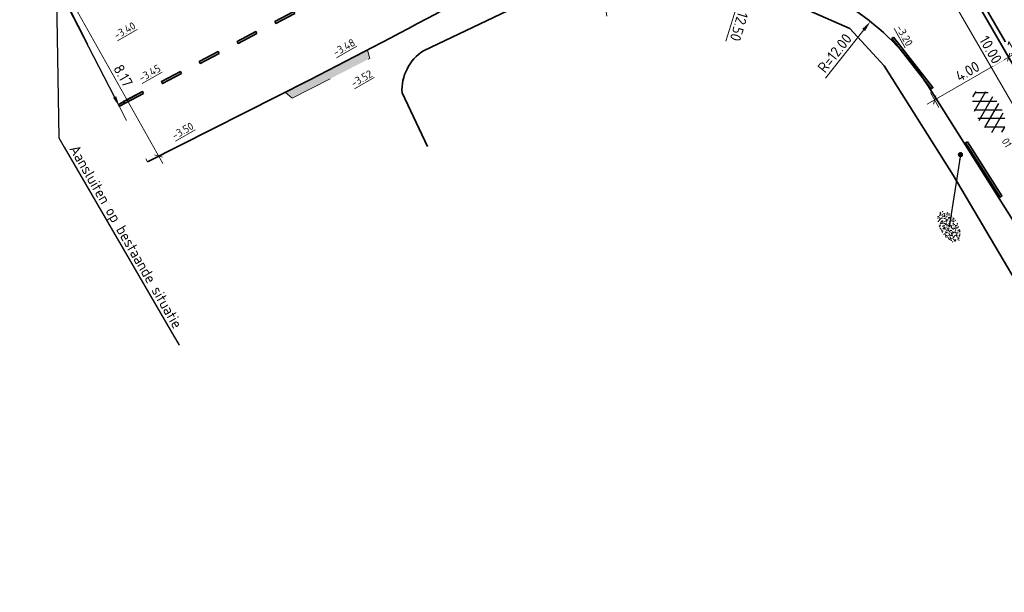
# Model space of a CAD drawing. Header units: metres. Extents: x 111691 to 117439, y 474133 to 478789.
# Tile 11 of 127: x 114584 to 114630, y 476044 to 476071. Entities that reach past the tile are written whole.
import ezdxf
from ezdxf import colors
from ezdxf.entities.mleader import LeaderData, LeaderLine
from ezdxf.enums import TextEntityAlignment as Align
from ezdxf.math import Vec2, Vec3

# ---------------------------------------------------------------- set-up
doc = ezdxf.new("R2010")
doc.units = ezdxf.units.M
doc.linetypes.add('VH-RWSBAND', pattern=[24, 10, -2, 2, -2, 2, -2, 2, -2])
doc.linetypes.add('XX-HIDDEN', pattern=[4, 2, -2])
doc.layers.get('Defpoints').update_dxf_attribs({"lineweight": 25})
for name, color, linetype, lineweight in [('N-WE-GR-GRAS-S', 60, 'Continuous', 25), ('N-WE-GR-GRAS_BERM-G', 80, 'Continuous', 35), ('N-WE-VH-HOOGTELABEL-T18', 2, 'Continuous', 18), ('N-WE-VH-KANTOPSLUITING_TROTTOIRBAND_RWS_110 220-G', 210, 'VH-RWSBAND', 35), ('N-WE-VH-KANTOPSLUITING_VOORKANTBAND-G', 7, 'Continuous', 35), ('N-WE-VH-KANTVERHARDING-G', 1, 'Continuous', 35), ('N-WE-VH-MAATVOERING-M', 7, 'Continuous', 18), ('N-WE-VH-MATERIAALGRENS-G', 7, 'XX-HIDDEN', 18), ('N-WE-VH-VERHARDING_ASFALT-S', 7, 'Continuous', 25), ('N-WE-VH-VERHARDING_HERSTRATEN-S', 253, 'Continuous', 25), ('N-WE-VW-MARKERING-G', 7, 'Continuous', 35), ('X-XX-AL-AANPIJLING-M', 7, 'Continuous', 18), ('X-XX-AL-AANPIJLING-T25', 7, 'Continuous', 25), ('X-XX-AL-AANPIJLING_SYMBOLEN-T25', 7, 'Continuous', 25)]:
    doc.layers.add(name, color=color, linetype=linetype, lineweight=lineweight)
doc.layers.add('N-WE-VW-MARKERING_LANGS_STREEP_11_010-A', color=7, linetype='Continuous')
doc.layers.add('N-WE-VW-MARKERING_LANGS_STREEP_33_010-A', color=7, linetype='Continuous')
doc.styles.add('ISO', font='NLCS-ISO.ttf')
doc.styles.add('NLCS-ISO', font='NLCS-ISO.ttf')
doc.styles.add('NLCS-ISO-ANNOTATIEF-T25', font='NLCS-ISO.ttf', dxfattribs={"height": 2.5})
doc.styles.add('NLCS-ISO-M200-T18', font='NLCS-ISO.ttf', dxfattribs={"height": 0.36})
doc.dimstyles.new('M200T25-PIJL', dxfattribs={"dimscale": 0.2, "dimtxt": 2.5, "dimasz": 2, "dimexe": 1, "dimexo": 0.25, "dimgap": 0.75, "dimtad": 1, "dimzin": 0, "dimdsep": 46, "dimtxsty": 'ISO', "dimcen": 0, "dimdle": 1, "dimse1": 1, "dimse2": 1, "dimclrt": 2, "dimazin": 0, "dimtfac": 1, "dimtdec": 4, "dimtmove": 2, "dimatfit": 3, "dimfxl": 1, "dimtolj": 1, "dimtzin": 0, "dimarcsym": 0})
doc.dimstyles.new('NLCS-ANNOTATIEF-T25-PIJL_L2_H1', dxfattribs={"dimtxt": 2.5, "dimasz": 2.5, "dimexe": 2, "dimexo": 2, "dimgap": 0.7, "dimtad": 1, "dimzin": 0, "dimdsep": 46, "dimtxsty": 'NLCS-ISO-ANNOTATIEF-T25', "dimcen": 0, "dimdle": 2, "dimclrd": 256, "dimclre": 256, "dimclrt": 256, "dimadec": 1, "dimazin": 0, "dimtfac": 1, "dimtdec": 3, "dimtofl": 0, "dimtmove": 0, "dimatfit": 3, "dimfxl": 2, "dimfxlon": 1, "dimtfillclr": 256, "dimtolj": 1, "dimtzin": 0, "dimlwd": -1, "dimlwe": -1, "dimarcsym": 0})
doc.dimstyles.new('NLCS-ANNOTATIEF-T25-SCHRAP_L2_H1', dxfattribs={"dimtxt": 2.5, "dimasz": 1.4, "dimexe": 2, "dimexo": 2, "dimgap": 0.7, "dimtad": 1, "dimzin": 0, "dimdsep": 46, "dimtxsty": 'NLCS-ISO-ANNOTATIEF-T25', "dimblk": 'OBLIQUE', "dimcen": 0, "dimdle": 2, "dimclrd": 256, "dimclre": 256, "dimclrt": 256, "dimadec": 1, "dimazin": 0, "dimtfac": 1, "dimtdec": 3, "dimtofl": 0, "dimtmove": 0, "dimatfit": 3, "dimldrblk": 'OBLIQUE', "dimfxl": 2, "dimfxlon": 1, "dimtfillclr": 256, "dimtolj": 1, "dimtzin": 0, "dimlwd": -1, "dimlwe": -1, "dimarcsym": 0})

# ---------------------------------------------------------------- blocks, each defined once
blk = doc.blocks.new('*D22')
at = {"layer": 'Defpoints', "color": 0, "linetype": 'Continuous', "transparency": 16777216}
for p in [(114623.716, 476071.106), (114616.251, 476061.711)]:
    blk.add_point(p, dxfattribs=at)
at = {"layer": 'N-WE-VH-MAATVOERING-M', "transparency": 16777216}
blk.add_line((114621.613, 476068.46), (114623.405, 476070.715), dxfattribs=at)
at = {"layer": 'N-WE-VH-MAATVOERING-M', "linetype": 'Continuous', "transparency": 16777216}
blk.add_solid([(114623.34, 476070.767), (114623.47, 476070.663), (114623.716, 476071.106)], dxfattribs=at)
at = {"layer": 'N-WE-VH-MAATVOERING-M', "linetype": 'Continuous', "lineweight": 0, "transparency": 16777216, "insert": (114622.048, 476069.634), "char_height": 0.5, "attachment_point": 5, "rotation": 51.5326, "style": 'NLCS-ISO-ANNOTATIEF-T25', "bg_fill": 3, "box_fill_scale": 1.1, "bg_fill_color": 256, "bg_fill_true_color": 13158600, "bg_fill_transparency": 0}
blk.add_mtext('\\A1;R=12.00', dxfattribs=at)
blk = doc.blocks.new('*D23')
at = {"layer": 'Defpoints', "color": 0, "linetype": 'Continuous', "transparency": 16777216}
for p in [(114610.901, 476074.712), (114612.635, 476062.838)]:
    blk.add_point(p, dxfattribs=at)
at = {"layer": 'N-WE-VH-MAATVOERING-M', "transparency": 16777216}
blk.add_line((114611.389, 476071.367), (114610.973, 476074.217), dxfattribs=at)
at = {"layer": 'N-WE-VH-MAATVOERING-M', "linetype": 'Continuous', "transparency": 16777216}
blk.add_solid([(114611.056, 476074.229), (114610.891, 476074.205), (114610.901, 476074.712)], dxfattribs=at)
at = {"layer": 'N-WE-VH-MAATVOERING-M', "linetype": 'Continuous', "lineweight": 0, "transparency": 16777216, "insert": (114611.603, 476072.601), "char_height": 0.5, "attachment_point": 5, "rotation": 278.3054, "style": 'NLCS-ISO-ANNOTATIEF-T25', "bg_fill": 3, "box_fill_scale": 1.1, "bg_fill_color": 256, "bg_fill_true_color": 13158600, "bg_fill_transparency": 0}
blk.add_mtext('\\A1;R=12.00', dxfattribs=at)
blk = doc.blocks.new('_Oblique')
at = {"color": 0, "linetype": 'ByBlock', "lineweight": -2}
blk.add_line((-0.5, -0.5), (0.5, 0.5), dxfattribs=at)
blk = doc.blocks.new('*D32')
at = {"layer": 'N-WE-VH-MAATVOERING-M', "transparency": 16777216}
for p, q in [((114631.829, 476070.395), (114629.838, 476069.243)), ((114631.321, 476070.475), (114631.683, 476069.848)), ((114630.023, 476069.724), (114630.385, 476069.097))]:
    blk.add_line(p, q, dxfattribs=at)
at = {"layer": 'N-WE-VH-MAATVOERING-M', "transparency": 16777216, "xscale": 0.28, "yscale": 0.28, "zscale": 0.28}
for p, rotation in [((114631.483, 476070.194), 30.04159614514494), ((114630.185, 476069.444), 210.0415961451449)]:
    blk.add_blockref('_Oblique', p, dxfattribs=dict(at, rotation=rotation))
at = {"layer": 'N-WE-VH-MAATVOERING-M', "transparency": 16777216, "insert": (114630.639, 476070.157), "char_height": 0.5, "attachment_point": 5, "rotation": 30.0416, "style": 'NLCS-ISO-ANNOTATIEF-T25', "bg_fill": 3, "box_fill_scale": 1.1, "bg_fill_color": 256, "bg_fill_true_color": 13158600, "bg_fill_transparency": 0}
blk.add_mtext('\\A1;1.50', dxfattribs=at)
at = {"layer": 'Defpoints', "color": 0, "transparency": 16777216}
for p in [(114631.121, 476070.821), (114629.822, 476070.07), (114630.185, 476069.444)]:
    blk.add_point(p, dxfattribs=at)
blk = doc.blocks.new('*D33')
at = {"layer": 'Defpoints', "color": 0, "transparency": 16777216}
for p in [(114629.768, 476070.164), (114630.185, 476069.444), (114626.305, 476068.16)]:
    blk.add_point(p, dxfattribs=at)
at = {"layer": 'N-WE-VH-MAATVOERING-M', "transparency": 16777216}
for p, q in [((114626.375, 476067.24), (114630.531, 476069.644)), ((114629.984, 476069.79), (114630.385, 476069.097)), ((114626.521, 476067.787), (114626.921, 476067.094))]:
    blk.add_line(p, q, dxfattribs=at)
at = {"layer": 'N-WE-VH-MAATVOERING-M', "transparency": 16777216, "xscale": 0.28, "yscale": 0.28, "zscale": 0.28}
for p, rotation in [((114630.185, 476069.444), 30.04177155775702), ((114626.721, 476067.44), 210.0417715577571)]:
    blk.add_blockref('_Oblique', p, dxfattribs=dict(at, rotation=rotation))
at = {"layer": 'N-WE-VH-MAATVOERING-M', "transparency": 16777216, "insert": (114628.258, 476068.78), "char_height": 0.5, "attachment_point": 5, "rotation": 30.0418, "style": 'NLCS-ISO-ANNOTATIEF-T25', "bg_fill": 3, "box_fill_scale": 1.1, "bg_fill_color": 256, "bg_fill_true_color": 13158600, "bg_fill_transparency": 0}
blk.add_mtext('\\A1;4.00', dxfattribs=at)
blk = doc.blocks.new('SVH-ASFALT-SO')
at = {"ltscale": 0.1}
for p, q in [((-3.36, 2.17), (-1.83, 4.83)), ((-1.91, 0.69), (0.95, 5.64)), ((2.75, -0.22), (-0.47, 5.37)), ((0, 0), (3.27, 5.66)), ((4.87, 0.12), (1.65, 5.7)), ((2.18, -0.23), (5.32, 5.22)), ((6.7, 0.95), (4.04, 5.55)), ((-2.72, 1.26), (-3.45, 2.54)), ((0.36, -0.07), (-2.31, 4.55)), ((4.66, 0.07), (7.07, 4.25)), ((7.83, 2.99), (7.15, 4.18))]:
    blk.add_line(p, q, dxfattribs=at)
at = {"style": 'NLCS-ISO'}
blk.add_attdef('KLEUR', text='', height=1.8, dxfattribs=at).set_placement((9.49, 2.74), align=Align.MIDDLE_LEFT)
at = {"style": 'NLCS-ISO', "flags": 1}
blk.add_attdef('FUNCTIE', text='', height=1.8, dxfattribs=at).set_placement((0.12, -3.58), align=Align.MIDDLE_CENTER)
blk = doc.blocks.new('SGR-GRAS_01-SO')
at = {"ltscale": 0.1}
for p, q in [((-1.96, -0.07), (-1.98, 0)), ((-1.93, 0.19), (-1.93, 0.24)), ((-1.89, 0.24), (-1.92, 0.25)), ((-1.67, 0.02), (-1.6, 0.04)), ((-1.6, 0.24), (-1.65, 0.29)), ((-1.53, 0.32), (-1.6, 0.35)), ((-1.45, 0.64), (-1.52, 0.66)), ((-1.52, 0.19), (-1.44, 0.19)), ((-1.47, 0.58), (-1.48, 0.65)), ((-1.43, 0.48), (-1.35, 0.5)), ((-1.36, 0.21), (-1.43, 0.23)), ((-1.42, 0.13), (-1.36, 0.17)), ((-1.38, 0.11), (-1.32, 0.16)), ((-1.37, 0.01), (-1.38, 0.08)), ((-1.33, 0.11), (-1.33, 0.19)), ((-1.3, 0.76), (-1.32, 0.77)), ((-1.28, 0.68), (-1.28, 0.76)), ((-1.17, 0.39), (-1.23, 0.43)), ((-1.17, 0.24), (-1.22, 0.29)), ((-1.15, 0.65), (-1.21, 0.7)), ((-1.11, 0.17), (-1.04, 0.19)), ((-1.03, 0.03), (-1.1, 0.07)), ((-0.94, 0.84), (-1, 0.88)), ((-0.97, 0.51), (-0.92, 0.57)), ((-0.89, 0.5), (-0.97, 0.52)), ((-0.94, 0.19), (-0.87, 0.19)), ((-0.92, 0.42), (-0.86, 0.46)), ((-0.89, 0.81), (-0.82, 0.81)), ((-0.87, 0.66), (-0.89, 0.73)), ((-0.8, 0.06), (-0.88, 0.08)), ((-0.87, 0.62), (-0.8, 0.64)), ((-0.8, 0.47), (-0.87, 0.51)), ((-0.75, 0.24), (-0.8, 0.29)), ((-0.77, 0.09), (-0.79, 0.16)), ((-0.73, 0.65), (-0.78, 0.7)), ((-0.74, 0.03), (-0.73, 0.11)), ((-0.67, 0.11), (-0.73, 0.14)), ((-0.69, 0.61), (-0.68, 0.68)), ((-0.58, 0.92), (-0.64, 0.96)), ((-0.56, 0.92), (-0.51, 0.97)), ((-0.56, 0.32), (-0.48, 0.34)), ((-0.44, 0.55), (-0.51, 0.59)), ((-0.43, 0.78), (-0.5, 0.8)), ((-0.42, 0.71), (-0.36, 0.74)), ((-0.34, 0.35), (-0.41, 0.37)), ((-0.32, 0.24), (-0.38, 0.29)), ((-0.31, 0.19), (-0.37, 0.22)), ((-0.37, 0.19), (-0.29, 0.19)), ((-0.31, 0.65), (-0.36, 0.7)), ((-0.32, 0.81), (-0.24, 0.81)), ((-0.32, 0.77), (-0.24, 0.79)), ((-0.28, 0.73), (-0.29, 0.81)), ((-0.21, 1), (-0.27, 1.03)), ((-0.24, 0.02), (-0.17, 0.04)), ((-0.18, 0.17), (-0.19, 0.24)), ((-0.08, 0.63), (-0.14, 0.67)), ((-0.14, -0.04), (-0.14, 0.03)), ((-0.09, 0.53), (-0.09, 0.6)), ((-0.08, 0.16), (-0.03, 0.21)), ((-0.07, 0.19), (0, 0.23)), ((0.06, 0.27), (-0.01, 0.3)), ((0, 0.47), (0.07, 0.49)), ((0.1, 0.24), (0.05, 0.29)), ((0.13, 0.64), (0.06, 0.66)), ((0.07, 0.99), (0.14, 1.03)), ((0.12, 0.65), (0.07, 0.7)), ((0.22, 0.2), (0.15, 0.22)), ((0.21, 0.19), (0.28, 0.19)), ((0.29, 0.71), (0.22, 0.75)), ((0.24, 0.92), (0.31, 0.94)), ((0.26, 0.81), (0.33, 0.81)), ((0.32, 0.81), (0.3, 0.89)), ((0.31, 0.17), (0.39, 0.19)), ((0.32, 0.57), (0.38, 0.62)), ((0.42, 0.34), (0.36, 0.38)), ((0.42, 0.25), (0.4, 0.32)), ((0.43, 0.48), (0.49, 0.51)), ((0.53, 0.24), (0.47, 0.29)), ((0.54, 0.65), (0.49, 0.7)), ((0.56, -0.02), (0.49, 0.02)), ((0.5, 0.45), (0.51, 0.53)), ((0.59, 0.93), (0.52, 0.94)), ((0.55, 0.62), (0.63, 0.64)), ((0.65, 0.79), (0.58, 0.83)), ((0.68, 0.49), (0.61, 0.51)), ((0.77, 0.05), (0.7, 0.07)), ((0.78, 0.42), (0.72, 0.46)), ((0.78, 0.19), (0.86, 0.19)), ((0.83, 0.81), (0.91, 0.81)), ((0.92, 0.06), (0.85, 0.09)), ((0.87, 0.31), (0.94, 0.33)), ((0.95, 0.24), (0.9, 0.29)), ((0.91, 0.89), (0.91, 0.92)), ((0.97, 0.65), (0.91, 0.7)), ((0.93, 0.76), (0.99, 0.8)), ((1.01, 0.87), (0.95, 0.91)), ((1.01, 0.33), (1, 0.4)), ((1.15, 0.78), (1.08, 0.8)), ((1.15, 0.5), (1.08, 0.54)), ((1.1, 0.38), (1.1, 0.45)), ((1.11, 0.77), (1.18, 0.79)), ((1.24, 0.34), (1.17, 0.36)), ((1.18, 0.01), (1.26, 0.03)), ((1.21, 0.21), (1.26, 0.26)), ((1.28, 0.14), (1.22, 0.17)), ((1.28, 0.25), (1.35, 0.29)), ((1.37, 0.24), (1.32, 0.29)), ((1.39, 0.65), (1.34, 0.7)), ((1.36, 0.19), (1.43, 0.19)), ((1.42, 0.46), (1.5, 0.48)), ((1.51, 0.58), (1.44, 0.62)), ((1.64, 0.21), (1.58, 0.25)), ((1.61, 0.41), (1.59, 0.48)), ((1.69, 0.3), (1.7, 0.37)), ((1.79, 0.19), (1.72, 0.21)), ((1.74, 0.16), (1.81, 0.18)), ((1.8, 0.24), (1.75, 0.29)), ((1.93, 0.19), (1.95, 0.19)), ((-1.92, -0.16), (-1.85, -0.12)), ((-1.82, -0.08), (-1.9, -0.06)), ((-1.76, -0.13), (-1.82, -0.09)), ((-1.78, -0.3), (-1.73, -0.25)), ((-1.62, -0.5), (-1.69, -0.46)), ((-1.63, -0.57), (-1.68, -0.52)), ((-1.61, -0.17), (-1.67, -0.11)), ((-1.57, -0.44), (-1.49, -0.44)), ((-1.54, -0.66), (-1.5, -0.64)), ((-1.4, -0.05), (-1.46, -0.01)), ((-1.38, -0.46), (-1.38, -0.39)), ((-1.35, -0.28), (-1.28, -0.26)), ((-1.27, -0.23), (-1.34, -0.21)), ((-1.26, -0.42), (-1.33, -0.38)), ((-1.27, -0.56), (-1.28, -0.48)), ((-1.21, -0.57), (-1.26, -0.52)), ((-1.18, -0.67), (-1.25, -0.65)), ((-1.19, -0.17), (-1.24, -0.11)), ((-1.13, -0.78), (-1.19, -0.75)), ((-1.06, -0.39), (-1, -0.35)), ((-1.04, -0.58), (-0.97, -0.57)), ((-0.99, -0.44), (-0.92, -0.44)), ((-0.9, -0.34), (-0.96, -0.3)), ((-0.9, -0.65), (-0.84, -0.6)), ((-0.84, -0.94), (-0.85, -0.93)), ((-0.78, -0.57), (-0.84, -0.52)), ((-0.76, -0.7), (-0.83, -0.67)), ((-0.76, -0.17), (-0.82, -0.11)), ((-0.8, -0.13), (-0.73, -0.11)), ((-0.71, -0.38), (-0.79, -0.36)), ((-0.79, -0.54), (-0.78, -0.46)), ((-0.72, -0.89), (-0.65, -0.87)), ((-0.71, -0.9), (-0.64, -0.86)), ((-0.62, -0.82), (-0.7, -0.8)), ((-0.67, -0.48), (-0.69, -0.4)), ((-0.53, -0.26), (-0.6, -0.22)), ((-0.58, -0.99), (-0.59, -0.97)), ((-0.57, -0.1), (-0.5, -0.06)), ((-0.49, -0.25), (-0.44, -0.19)), ((-0.48, -0.44), (-0.41, -0.42)), ((-0.4, -0.63), (-0.46, -0.59)), ((-0.38, -0.98), (-0.43, -0.93)), ((-0.42, -0.44), (-0.34, -0.44)), ((-0.36, -0.57), (-0.41, -0.52)), ((-0.34, -0.17), (-0.39, -0.11)), ((-0.26, -0.99), (-0.33, -0.95)), ((-0.25, -0.09), (-0.32, -0.07)), ((-0.17, -0.18), (-0.24, -0.14)), ((-0.16, -0.53), (-0.23, -0.51)), ((-0.21, -0.61), (-0.15, -0.58)), ((-0.19, -0.62), (-0.19, -0.54)), ((-0.17, -0.74), (-0.1, -0.72)), ((-0.07, -0.97), (-0.14, -0.95)), ((-0.04, -0.55), (-0.1, -0.51)), ((-0.08, -0.4), (-0.09, -0.32)), ((-0.01, -1.01), (0.04, -0.95)), ((0.05, -0.98), (0, -0.93)), ((0.07, -0.57), (0.01, -0.52)), ((0.02, -0.96), (0.01, -0.89)), ((0.08, -0.17), (0.03, -0.11)), ((0.1, -0.91), (0.03, -0.88)), ((0.07, -0.29), (0.14, -0.27)), ((0.19, -0.1), (0.13, -0.06)), ((0.16, -0.44), (0.23, -0.44)), ((0.17, -1.04), (0.22, -1.02)), ((0.31, -0.24), (0.24, -0.22)), ((0.33, -0.47), (0.26, -0.43)), ((0.29, -0.33), (0.35, -0.29)), ((0.4, -0.68), (0.32, -0.66)), ((0.39, -0.6), (0.45, -0.55)), ((0.39, -0.59), (0.46, -0.57)), ((0.4, -0.69), (0.41, -0.62)), ((0.46, -0.83), (0.4, -0.8)), ((0.47, -0.98), (0.42, -0.93)), ((0.49, -0.57), (0.44, -0.52)), ((0.45, -0.12), (0.46, -0.05)), ((0.51, -0.17), (0.45, -0.11)), ((0.52, -0.32), (0.5, -0.24)), ((0.62, -0.88), (0.6, -0.81)), ((0.63, -0.14), (0.7, -0.12)), ((0.69, -0.39), (0.62, -0.35)), ((0.64, -0.84), (0.71, -0.81)), ((0.7, -0.89), (0.77, -0.88)), ((0.73, -0.44), (0.81, -0.44)), ((0.82, -0.76), (0.76, -0.72)), ((0.78, -0.04), (0.85, 0)), ((0.86, -0.39), (0.79, -0.37)), ((0.8, -0.19), (0.85, -0.14)), ((0.86, -0.94), (0.84, -0.93)), ((0.91, -0.57), (0.86, -0.52)), ((0.93, -0.17), (0.88, -0.11)), ((0.95, -0.83), (0.88, -0.81)), ((0.94, -0.44), (1.01, -0.42)), ((1.05, -0.31), (0.99, -0.27)), ((1, -0.77), (1, -0.7)), ((1.05, -0.2), (1.05, -0.12)), ((1.11, -0.24), (1.1, -0.16)), ((1.19, -0.68), (1.12, -0.64)), ((1.14, -0.56), (1.21, -0.52)), ((1.21, -0.8), (1.2, -0.73)), ((1.33, -0.1), (1.26, -0.08)), ((1.26, -0.75), (1.33, -0.73)), ((1.34, -0.57), (1.29, -0.52)), ((1.36, -0.17), (1.3, -0.11)), ((1.31, -0.44), (1.38, -0.44)), ((1.42, -0.23), (1.35, -0.19)), ((1.42, -0.54), (1.35, -0.52)), ((1.55, -0.6), (1.49, -0.56)), ((1.5, -0.29), (1.57, -0.27)), ((1.64, -0.27), (1.65, -0.2)), ((1.64, -0.27), (1.7, -0.23)), ((1.68, -0.55), (1.74, -0.5)), ((1.71, -0.16), (1.69, -0.09)), ((1.78, -0.15), (1.71, -0.11)), ((1.71, -0.52), (1.71, -0.52)), ((1.78, -0.17), (1.73, -0.11)), ((1.88, -0.25), (1.81, -0.23))]:
    blk.add_line(p, q, dxfattribs=at)
at = {"ltscale": 0.1, "style": 'NLCS-ISO'}
blk.add_attdef('TYPE', text='', height=0.5, dxfattribs=at).set_placement((3.47, -0.02), align=Align.MIDDLE_CENTER)
blk = doc.blocks.new('*D87')
at = {"layer": 'Defpoints', "color": 0, "transparency": 16777216}
for p in [(114621.711, 476085.595), (114618.024, 476073.651)]:
    blk.add_point(p, dxfattribs=at)
at = {"layer": 'N-WE-VH-MAATVOERING-M', "transparency": 16777216}
blk.add_line((114616.957, 476070.191), (114617.877, 476073.173), dxfattribs=at)
blk.add_solid([(114617.957, 476073.148), (114617.797, 476073.197), (114618.024, 476073.651)], dxfattribs=at)
at = {"layer": 'N-WE-VH-MAATVOERING-M', "transparency": 16777216, "insert": (114617.68, 476071.213), "char_height": 0.5, "attachment_point": 5, "rotation": 252.8489, "style": 'NLCS-ISO-ANNOTATIEF-T25'}
blk.add_mtext('\\A1;R=12.50', dxfattribs=at)
blk = doc.blocks.new('*D88')
at = {"layer": 'Defpoints', "color": 0, "transparency": 16777216}
for p in [(114627.968, 476074.774), (114632.974, 476066.117), (114631.504, 476065.267)]:
    blk.add_point(p, dxfattribs=at)
at = {"layer": 'N-WE-VH-MAATVOERING-M', "transparency": 16777216}
for p, q in [((114626.297, 476074.27), (114631.704, 476064.921)), ((114626.844, 476074.124), (114626.151, 476073.723)), ((114631.85, 476065.467), (114631.158, 476065.067))]:
    blk.add_line(p, q, dxfattribs=at)
at = {"layer": 'N-WE-VH-MAATVOERING-M', "transparency": 16777216, "xscale": 0.28, "yscale": 0.28, "zscale": 0.28}
for p, rotation in [((114626.498, 476073.923), 120.0415961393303), ((114631.504, 476065.267), 300.0415961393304)]:
    blk.add_blockref('_Oblique', p, dxfattribs=dict(at, rotation=rotation))
at = {"layer": 'N-WE-VH-MAATVOERING-M', "transparency": 16777216, "insert": (114629.338, 476069.79), "char_height": 0.5, "attachment_point": 5, "rotation": 300.0416, "style": 'NLCS-ISO-ANNOTATIEF-T25', "bg_fill": 3, "box_fill_scale": 1.1, "bg_fill_color": 256, "bg_fill_true_color": 13158600, "bg_fill_transparency": 0}
blk.add_mtext('\\A1;10.00', dxfattribs=at)
blk = doc.blocks.new('*D330')
at = {"layer": 'Defpoints', "color": 0, "transparency": 16777216}
for p in [(114586.227, 476071.829), (114590.224, 476064.703), (114590.433, 476064.82)]:
    blk.add_point(p, dxfattribs=at)
at = {"layer": 'X-XX-AL-AANPIJLING-M', "transparency": 16777216}
for p, q in [((114586.241, 476072.295), (114590.629, 476064.472)), ((114586.437, 476071.946), (114586.786, 476072.142)), ((114590.433, 476064.82), (114590.782, 476065.016))]:
    blk.add_line(p, q, dxfattribs=at)
at = {"layer": 'X-XX-AL-AANPIJLING-M', "transparency": 16777216, "xscale": 0.28, "yscale": 0.28, "zscale": 0.28}
for p, rotation in [((114586.437, 476071.946), 119.284951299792), ((114590.433, 476064.82), 299.284951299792)]:
    blk.add_blockref('_Oblique', p, dxfattribs=dict(at, rotation=rotation))
at = {"layer": 'X-XX-AL-AANPIJLING-M', "transparency": 16777216, "insert": (114588.775, 476068.574), "char_height": 0.5, "attachment_point": 5, "rotation": 299.285, "style": 'NLCS-ISO-ANNOTATIEF-T25'}
blk.add_mtext('\\A1;8.17', dxfattribs=at)

msp = doc.modelspace()

# ---------------------------------------------------------------- hatches: boundary and pattern name
at = {"layer": 'N-WE-VH-VERHARDING_HERSTRATEN-S'}
h = msp.add_hatch(color=256, dxfattribs=at)
h.dxf.hatch_style = 1
h.paths.add_polyline_path([(114600.314, 476069.384), (114600.195, 476069.772, -0.003029), (114597.502, 476068.388), (114596.346, 476067.803), (114596.673, 476067.52)])
at = {"layer": 'N-WE-VW-MARKERING_LANGS_STREEP_11_010-A'}
h = msp.add_hatch(color=256, dxfattribs=at)
h.dxf.hatch_style = 1
h.paths.add_polyline_path([(114596.8, 476071.487), (114596.754, 476071.575), (114595.87, 476071.107), (114595.917, 476071.019)])
h = msp.add_hatch(color=256, dxfattribs=at)
h.dxf.hatch_style = 1
h.paths.add_polyline_path([(114595.033, 476070.551), (114594.986, 476070.639), (114594.103, 476070.171), (114594.149, 476070.083)])
h = msp.add_hatch(color=256, dxfattribs=at)
h.dxf.hatch_style = 1
h.paths.add_polyline_path([(114593.266, 476069.615), (114593.219, 476069.703), (114592.335, 476069.235), (114592.382, 476069.146)])
at = {"layer": 'N-WE-VW-MARKERING_LANGS_STREEP_33_010-A'}
h = msp.add_hatch(color=256, dxfattribs=at)
h.dxf.hatch_style = 1
h.paths.add_polyline_path([(114628.256, 476065.483), (114628.172, 476065.43), (114629.782, 476062.898), (114629.866, 476062.952)])

# ---------------------------------------------------------------- linework, layer by layer
at = {"layer": 'N-WE-VH-KANTOPSLUITING_TROTTOIRBAND_RWS_110 220-G'}
msp.add_lwpolyline([(114632.865, 476066.308), (114633.081, 476066.433, 0.414214), (114633.183, 476066.815), (114628.928, 476074.174, 0.414214), (114628.545, 476074.276), (114628.329, 476074.151), (114628.112, 476074.026, 0.414214), (114628.01, 476073.643), (114632.266, 476066.285, 0.414214), (114632.648, 476066.183), (114632.864, 476066.308)], format="xyb", dxfattribs=at)
at = {"layer": 'N-WE-VH-KANTOPSLUITING_VOORKANTBAND-G'}
msp.add_lwpolyline([(114632.975, 476066.117), (114633.191, 476066.242, 0.414214), (114633.374, 476066.926), (114629.118, 476074.284, 0.414214), (114628.435, 476074.466), (114628.219, 476074.341), (114628.002, 476074.216, 0.414214), (114627.82, 476073.533), (114632.075, 476066.175, 0.414214), (114632.758, 476065.992), (114632.974, 476066.117)], format="xyb", dxfattribs=at)
at = {"layer": 'N-WE-VH-MATERIAALGRENS-G'}
msp.add_lwpolyline([(114596.346, 476067.803), (114596.673, 476067.52), (114600.314, 476069.384), (114600.195, 476069.772)], dxfattribs=at)
at = {"layer": 'N-WE-VW-MARKERING-G'}
for points in [[(114596.8, 476071.487), (114596.754, 476071.575), (114595.87, 476071.107), (114595.917, 476071.019)], [(114595.033, 476070.551), (114594.986, 476070.639), (114594.103, 476070.171), (114594.149, 476070.083)], [(114593.266, 476069.615), (114593.219, 476069.703), (114592.335, 476069.235), (114592.382, 476069.146)], [(114628.256, 476065.483), (114628.172, 476065.43), (114629.782, 476062.898), (114629.866, 476062.952)]]:
    msp.add_lwpolyline(points, close=True, dxfattribs=at)

# ---------------------------------------------------------------- block references
at = {"layer": 'N-WE-GR-GRAS-S', "xscale": 0.4, "yscale": 0.4, "zscale": 0.4, "rotation": 300.1117835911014}
msp.add_blockref('SGR-GRAS_01-SO', (114627.401, 476061.512), dxfattribs=at)

# ---------------------------------------------------------------- texts
at = {"layer": 'N-WE-VH-HOOGTELABEL-T18', "style": 'NLCS-ISO-M200-T18'}
for s, rotation, p in [('%%U-3.20', 299.7212, (114624.893, 476070.823)), ('%%U-3.48', 29.7212, (114598.717, 476069.473)), ('%%U-3.52', 29.7212, (114599.555, 476068.027))]:
    msp.add_text(s, height=0.36, rotation=rotation, dxfattribs=at).set_placement(p)

# ---------------------------------------------------------------- dimensions: what is measured, and where the dimension line sits
at = {"layer": 'N-WE-VH-MAATVOERING-M', "linetype": 'Continuous', "lineweight": 0}
for center, mpoint, picture, middle in [((114612.635, 476062.838), (114610.901, 476074.712), '*D23', (114611.218, 476072.545)), ((114616.251, 476061.711), (114623.716, 476071.106), '*D22', (114622.354, 476069.392))]:
    dim = msp.add_radius_dim(center=center, mpoint=mpoint, dimstyle='NLCS-ANNOTATIEF-T25-PIJL_L2_H1', override={"dimpost": 'R=<>', "dimtfill": 1}, dxfattribs=at)
    dim.commit()
    dim.dimension.update_dxf_attribs({"geometry": picture, "text_midpoint": middle, "dimtype": 164})

# ---------------------------------------------------------------- leaders
at = {"layer": 'X-XX-AL-AANPIJLING_SYMBOLEN-T25'}
msp.add_leader([(114627.93, 476064.882), (114627.401, 476061.512)], dimstyle='M200T25-PIJL', override={"dimasz": 1.25, "dimgap": 0.14, "dimtad": 0, "dimldrblk": 'Dot', "dimfxl": 1.5, "dimarcsym": 1}, dxfattribs=at)

# ---------------------------------------------------------------- next in the draw order: linework, layer by layer
at = {"layer": 'N-WE-GR-GRAS_BERM-G'}
msp.add_lwpolyline([(114664.233, 475997.777), (114663.421, 476001.49), (114658.997, 476009.184), (114652.956, 476020.286), (114645.199, 476033.501), (114639.227, 476043.733), (114632.864, 476054.971), (114627.59, 476063.93), (114624.355, 476069.038), (114622.756, 476070.776), (114620.864, 476071.61), (114614.792, 476073.684, 0.166155), (114610.382, 476073.354), (114602.815, 476069.744, 0.266664), (114601.817, 476067.767), (114603.012, 476065.266)], format="xyb", dxfattribs=at)
at = {"layer": 'N-WE-VH-KANTVERHARDING-G', "flags": 128}
msp.add_lwpolyline([(114618.925, 476073.409, -0.038712), (114617.08, 476073.984, 0.223219), (114606.892, 476073.375), (114604.209, 476071.912, -0.007578), (114597.502, 476068.388), (114589.914, 476064.546)], format="xyb", dxfattribs=at)

# ---------------------------------------------------------------- next in the draw order: dimensions: what is measured, and where the dimension line sits
at = {"layer": 'N-WE-VH-MAATVOERING-M'}
dim = msp.add_radius_dim(center=(114621.711, 476085.595), mpoint=(114618.024, 476073.651), dimstyle='NLCS-ANNOTATIEF-T25-PIJL_L2_H1', override={"dimpost": 'R=<>'}, dxfattribs=at)
dim.commit()
dim.dimension.update_dxf_attribs({"geometry": '*D87', "text_midpoint": (114617.308, 476071.328), "dimtype": 164})

# ---------------------------------------------------------------- next in the draw order: dimensions: what is measured, and where the dimension line sits
dim = msp.add_aligned_dim(p1=(114631.121, 476070.821), p2=(114629.822, 476070.07), distance=0.724, dimstyle='NLCS-ANNOTATIEF-T25-SCHRAP_L2_H1', override={"dimtfill": 1}, dxfattribs=at)
dim.commit()
dim.dimension.update_dxf_attribs({"geometry": '*D32', "text_midpoint": (114630.639, 476070.157)})

# ---------------------------------------------------------------- next in the draw order: leaders
at = {"layer": 'X-XX-AL-AANPIJLING-T25'}
ml = msp.add_multileader_mtext('Standard', dxfattribs=at)
ml.set_content('Aansluiten op bestaande situatie', color=256, style='NLCS-ISO-ANNOTATIEF-T25')
ml.set_leader_properties(color=256, linetype='ByLayer', lineweight=-1)
ml.build(insert=Vec2(0, 0))
ml.multileader.update_dxf_attribs({"text_left_attachment_type": 5, "text_right_attachment_type": 5, "dogleg_length": 2.5, "arrow_head_size": 0.5, "scale": 0.2})
ctx = ml.context
ctx.base_point, ctx.scale, ctx.char_height, ctx.arrow_head_size, ctx.landing_gap_size, ctx.plane_origin, ctx.plane_x_axis, ctx.plane_y_axis = Vec3(114586.022, 476065.238), 0.2, 0.5, 0.5, 0.18, Vec3(114592.888, 476069.47), Vec3(0.501689, -0.865048), Vec3(0.865048, 0.501689)
ctx.left_attachment, ctx.right_attachment = 5, 5
notes = []
notes.append((ctx, [(0, (1, 1, 0), (114585.771, 476065.67), (0.501689, -0.865048), 0.5, [(1, [(114588.604, 476067.135), (114585.649, 476072.88)], 0, [])])]))
ctx.mtext.insert, ctx.mtext.text_direction, ctx.mtext.rotation, ctx.mtext.flow_direction = Vec3(114586.674, 476065.408), Vec3(0.501689, -0.865048), 5.237939, 5
ctx.mtext.has_bg_fill, ctx.mtext.bg_color, ctx.mtext.bg_scale_factor, ctx.mtext.bg_transparency, ctx.mtext.use_window_bg_color = 1, -1027028792, 1.5, 0, 1
for ctx, leaders in notes:
    for number, flags, end, landing, length, lines in leaders:
        leader = LeaderData()
        leader.index, (leader.has_last_leader_line, leader.has_dogleg_vector, leader.attachment_direction) = number, flags
        leader.last_leader_point, leader.dogleg_vector, leader.dogleg_length = Vec3(end), Vec3(landing), length
        for number, points, colour, breaks in lines:
            line = LeaderLine()
            line.index, line.vertices, line.color, line.breaks = number, Vec3.list(points), colors.encode_raw_color(colour), breaks
            leader.lines.append(line)
        ctx.leaders.append(leader)

# ---------------------------------------------------------------- next in the draw order: hatches: boundary and pattern name
at = {"layer": 'N-WE-VW-MARKERING_LANGS_STREEP_11_010-A'}
h = msp.add_hatch(color=256, dxfattribs=at)
h.dxf.hatch_style = 1
h.paths.add_polyline_path([(114591.498, 476068.678), (114591.452, 476068.767), (114590.568, 476068.299), (114590.615, 476068.21)])
h = msp.add_hatch(color=256, dxfattribs=at)
h.dxf.hatch_style = 1
h.paths.add_polyline_path([(114589.731, 476067.742), (114589.684, 476067.831), (114588.554, 476067.232), (114588.601, 476067.143)])
h = msp.add_hatch(color=256, dxfattribs=at)
h.dxf.hatch_style = 1
h.paths.add_polyline_path([(114589.731, 476067.742), (114589.684, 476067.831), (114588.801, 476067.362), (114588.847, 476067.274)])

# ---------------------------------------------------------------- next in the draw order: linework, layer by layer
at = {"layer": 'N-WE-VH-MATERIAALGRENS-G'}
msp.add_lwpolyline([(114586.227, 476071.829), (114589.914, 476064.546)], dxfattribs=at)
at = {"layer": 'N-WE-VW-MARKERING-G'}
for points in [[(114591.498, 476068.678), (114591.452, 476068.767), (114590.568, 476068.299), (114590.615, 476068.21)], [(114589.731, 476067.742), (114589.684, 476067.831), (114588.554, 476067.232), (114588.601, 476067.143)], [(114589.731, 476067.742), (114589.684, 476067.831), (114588.801, 476067.362), (114588.847, 476067.274)]]:
    msp.add_lwpolyline(points, close=True, dxfattribs=at)

# ---------------------------------------------------------------- next in the draw order: texts
at = {"layer": 'N-WE-VH-HOOGTELABEL-T18', "style": 'NLCS-ISO-M200-T18'}
for s, p in [('%%U-3.40', (114588.471, 476070.273)), ('%%U-3.45', (114589.631, 476068.273)), ('%%U-3.50', (114591.191, 476065.584))]:
    msp.add_text(s, height=0.36, rotation=29.7212, dxfattribs=at).set_placement(p)

# ---------------------------------------------------------------- next in the draw order: dimensions: what is measured, and where the dimension line sits
at = {"layer": 'N-WE-VH-MAATVOERING-M'}
dim = msp.add_aligned_dim(p1=(114626.305, 476068.16), p2=(114629.768, 476070.164), distance=-0.832, dimstyle='NLCS-ANNOTATIEF-T25-SCHRAP_L2_H1', override={"dimtfill": 1}, dxfattribs=at)
dim.commit()
dim.dimension.update_dxf_attribs({"geometry": '*D33', "text_midpoint": (114628.258, 476068.78)})
at = {"layer": 'X-XX-AL-AANPIJLING-M'}
dim = msp.add_aligned_dim(p1=(114586.227, 476071.829), p2=(114590.224, 476064.703), distance=0.24, dimstyle='NLCS-ANNOTATIEF-T25-SCHRAP_L2_H1', dxfattribs=at)
dim.commit()
dim.dimension.update_dxf_attribs({"geometry": '*D330', "text_midpoint": (114588.775, 476068.574)})

# ---------------------------------------------------------------- next in the draw order: hatches: boundary and pattern name
at = {"layer": 'N-WE-VW-MARKERING_LANGS_STREEP_33_010-A'}
h = msp.add_hatch(color=256, dxfattribs=at)
h.dxf.hatch_style = 1
h.paths.add_polyline_path([(114624.794, 476070.372), (114624.715, 476070.31), (114626.565, 476067.957), (114626.643, 476068.019)])

# ---------------------------------------------------------------- next in the draw order: linework, layer by layer
at = {"layer": 'N-WE-VH-KANTVERHARDING-G', "flags": 128}
msp.add_lwpolyline([(114656.831, 475975.225, 0.41596), (114664.456, 476002.549), (114638.63, 476048.05), (114634.944, 476054.494, 0.010909), (114633.82, 476056.363), (114626.398, 476068.118, 0.19825), (114618.925, 476073.409, 0.194275)], format="xyb", dxfattribs=at)
at = {"layer": 'N-WE-VW-MARKERING-G'}
msp.add_lwpolyline([(114624.794, 476070.372), (114624.715, 476070.31), (114626.565, 476067.957), (114626.643, 476068.019)], close=True, dxfattribs=at)

# ---------------------------------------------------------------- next in the draw order: block references
at = {"layer": 'N-WE-VH-VERHARDING_ASFALT-S', "xscale": 0.2, "yscale": 0.2, "zscale": 0.2, "rotation": 300.1117835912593}
msp.add_blockref('SVH-ASFALT-SO', (114628.566, 476066.983), dxfattribs=at).add_auto_attribs({'KLEUR': '01'})

# ---------------------------------------------------------------- next in the draw order: dimensions: what is measured, and where the dimension line sits
at = {"layer": 'N-WE-VH-MAATVOERING-M'}
dim = msp.add_aligned_dim(p1=(114627.968, 476074.774), p2=(114632.974, 476066.117), distance=-1.698, dimstyle='NLCS-ANNOTATIEF-T25-SCHRAP_L2_H1', override={"dimtfill": 1}, dxfattribs=at)
dim.commit()
dim.dimension.update_dxf_attribs({"geometry": '*D88', "text_midpoint": (114629.338, 476069.79)})

doc.saveas('drawing.dxf')
